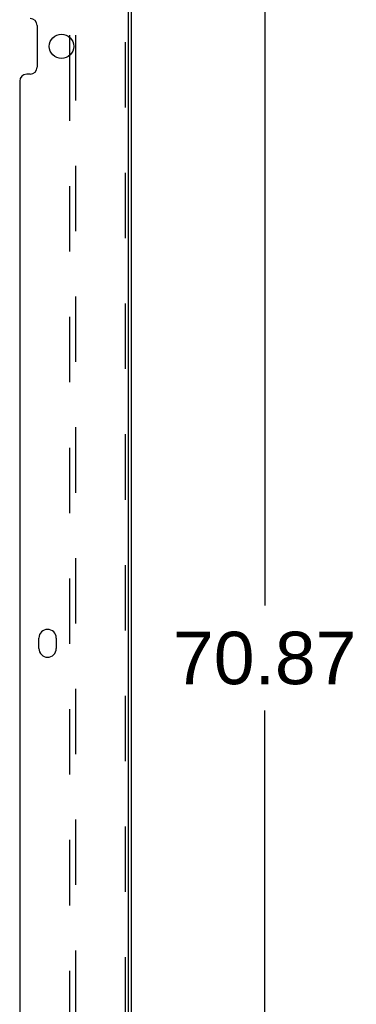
# Model space of a CAD drawing. Header units: inches. Extents: x 0 to 213, y 0 to 138.
# Tile 38 of 50: x 136 to 142, y 40 to 58. Entities that reach past the tile are written whole.
import ezdxf

# ---------------------------------------------------------------- set-up
doc = ezdxf.new("R2010")
doc.units = ezdxf.units.IN
doc.header["$LTSCALE"] = 11.736377
doc.header["$MEASUREMENT"] = 0
doc.linetypes.add('HIDDEN', pattern=[0.2, 0.1, -0.1])
doc.layers.get('0').update_dxf_attribs({"linetype": 'CONTINUOUS'})
doc.layers.add('DEFAULT_2', color=8, linetype='HIDDEN')
doc.layers.add('DIMENSIONS', color=7, linetype='CONTINUOUS')
doc.styles.get("Standard").update_dxf_attribs({"font": 'arial.ttf'})
doc.dimstyles.new('DIMSTYLE_1', dxfattribs={"dimtxt": 0.941421, "dimasz": 1.255227, "dimexe": 0.09, "dimexo": 0.07, "dimgap": 0.0375, "dimtad": 0, "dimtih": 1, "dimtoh": 1, "dimzin": 4, "dimdsep": 46, "dimtxsty": 'Standard', "dimblk": '_FILLED', "dimblk1": '_FILLED', "dimblk2": '_FILLED', "dimcen": 0.09, "dimazin": 1, "dimtfac": 1, "dimtdec": 3, "dimtofl": 0, "dimtmove": 0, "dimatfit": 3, "dimldrblk": '_FILLED', "dimfxl": 0, "dimtolj": 1, "dimtzin": 4, "dimarcsym": 0})

# ---------------------------------------------------------------- blocks, each defined once
blk = doc.blocks.new('_FILLED')
at = {"color": 0, "linetype": 'ByBlock'}
blk.add_solid([(0, 0), (-1, 0.2), (-1, -0.2)], dxfattribs=at)
blk = doc.blocks.new('*D18')
at = {"layer": 'DIMENSIONS', "color": 2, "linetype": 'Continuous'}
for p, q in [((138.943, 81.898), (141.764, 81.898)), ((140.635, 81.898), (140.635, 47.406)), ((140.635, 11.032), (140.635, 45.524)), ((138.943, 11.032), (141.764, 11.032))]:
    blk.add_line(p, q, dxfattribs=at)
at = {"layer": 'DIMENSIONS', "color": 2, "linetype": 'Continuous', "xscale": 1.2552274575, "yscale": 1.2552274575, "zscale": 1.2552274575}
for p, rotation in [((140.635, 81.898), 90), ((140.635, 11.032), 270)]:
    blk.add_blockref('_FILLED', p, dxfattribs=dict(at, rotation=rotation))
at = {"layer": 'DIMENSIONS', "color": 2, "linetype": 'Continuous', "insert": (140.635, 46.936), "char_height": 0.9414, "width": 3.28972, "attachment_point": 2, "line_spacing_factor": 0.9}
blk.add_mtext('70.87', dxfattribs=at)

msp = doc.modelspace()

# ---------------------------------------------------------------- linework, layer by layer
at = {"color": 3, "linetype": 'Continuous'}
for p, q in [((138.185, 81.779), (138.185, 11.151)), ((138.237, 81.794), (138.237, 11.136)), ((136.549, 57.82), (136.549, 57.07)), ((137.133, 57.608), (137.133, 57.282)), ((136.424, 56.945), (136.362, 56.945)), ((136.237, 56.82), (136.237, 36.114)), ((136.581, 46.635), (136.581, 46.823)), ((136.893, 46.823), (136.893, 46.635))]:
    msp.add_line(p, q, dxfattribs=at)
msp.add_circle((136.987, 57.445), 0.219, dxfattribs=at)
for centre, radius, start, end in [((136.424, 57.82), 0.125, 0, 90), ((136.362, 56.82), 0.125, 90, 180), ((136.424, 57.07), 0.125, 270, 360), ((136.737, 46.823), 0.156, 0, 180), ((136.737, 46.635), 0.156, 180, 360)]:
    msp.add_arc(centre, radius, start, end, dxfattribs=at)
at = {"layer": 'DEFAULT_2', "color": 8, "linetype": 'HIDDEN'}
for p, q in [((137.133, 78.773), (137.133, 57.608)), ((137.237, 78.773), (137.237, 14.157)), ((138.133, 78.648), (138.133, 14.282)), ((137.133, 57.282), (137.133, 35.652))]:
    msp.add_line(p, q, dxfattribs=at)

# ---------------------------------------------------------------- dimensions: what is measured, and where the dimension line sits
at = {"layer": 'DIMENSIONS', "color": 2, "linetype": 'Continuous'}
dim = msp.add_linear_dim(base=(140.635, 11.032), p1=(138.873, 81.898), p2=(138.873, 11.032), angle=270, text='<>\\P[]', dimstyle='DIMSTYLE_1', dxfattribs=at)
dim.commit()
dim.dimension.update_dxf_attribs({"geometry": '*D18', "text_midpoint": (140.634, 46.46), "dimtype": 160})

doc.saveas('drawing.dxf')
